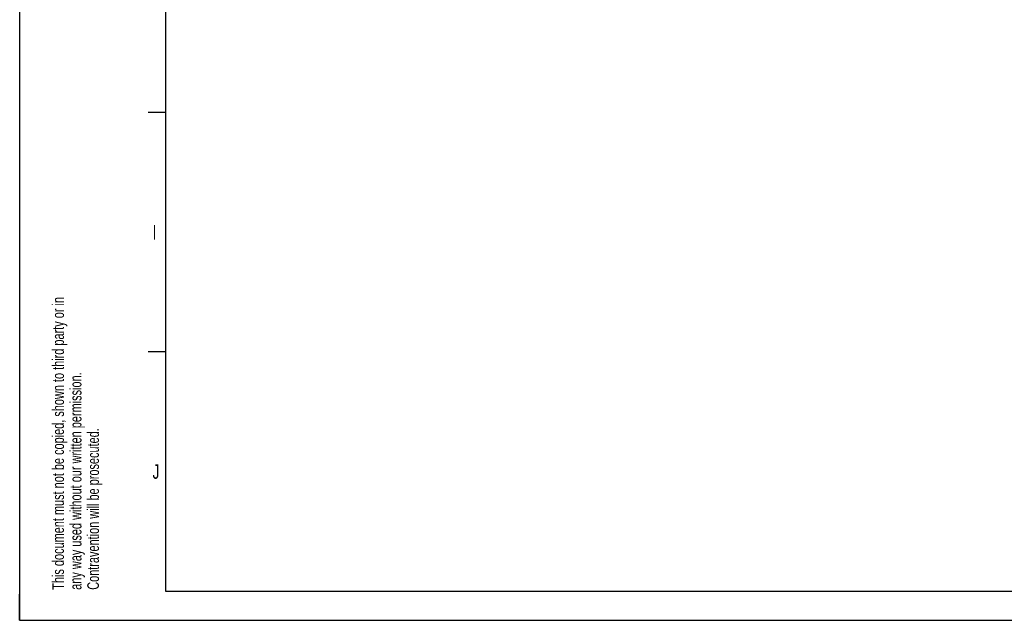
# Model space of a CAD drawing. Extents: x 0 to 594, y 0 to 420.
# Tile 1 of 64: x 0 to 169, y 0 to 103. Entities that reach past the tile are written whole.
import ezdxf

# ---------------------------------------------------------------- set-up
doc = ezdxf.new("R2010")
doc.units = 0
doc.header["$LTSCALE"] = 32.67
doc.layers.add('PRX_3000-160_2D_DWG_DXF_FO', color=7, linetype='CONTINUOUS')
doc.styles.get("Standard").update_dxf_attribs({"font": 'txt', "width": 0.7})
doc.styles.add('TEXTSTYLE_2', font='txt', dxfattribs={"width": 0.7})

# ---------------------------------------------------------------- blocks, each defined once
blk = doc.blocks.new('SQS_LAGTEXT_BL0', base_point=(6.83, 146.28))
at = {"layer": 'PRX_3000-160_2D_DWG_DXF_FO', "color": 1, "linetype": 'CONTINUOUS'}
for q in [(0, 4.45), (4.76, 0)]:
    blk.add_line((0, -0.01), q, dxfattribs=at)
at = {"layer": 'PRX_3000-160_2D_DWG_DXF_FO', "color": 2, "linetype": 'CONTINUOUS', "style": 'TEXTSTYLE_2', "width": 0.7}
for s, p in [('This document must not be copied, shown to third party or in', (7.59, 5.22)), ('any way used without our written permission.', (10.59, 5.22)), ('Contravention will be prosecuted.', (13.59, 5.22))]:
    blk.add_text(s, height=2, rotation=90, dxfattribs=at).set_placement(p)

msp = doc.modelspace()

# ---------------------------------------------------------------- linework, layer by layer
at = {"layer": 'PRX_3000-160_2D_DWG_DXF_FO', "color": 7, "linetype": 'CONTINUOUS'}
for p, q in [((0, 0), (0, 420)), ((25, 415), (25, 5)), ((25, 87), (22, 87)), ((25, 46), (22, 46)), ((25, 5), (589, 5)), ((0, 0), (594, 0))]:
    msp.add_line(p, q, dxfattribs=at)

# ---------------------------------------------------------------- block references
at = {"layer": 'PRX_3000-160_2D_DWG_DXF_FO', "color": 2, "linetype": 'CONTINUOUS'}
msp.add_blockref('SQS_LAGTEXT_BL0', (6.82515, 146.28232), dxfattribs=at)

# ---------------------------------------------------------------- texts
at = {"layer": 'PRX_3000-160_2D_DWG_DXF_FO', "color": 2, "linetype": 'CONTINUOUS', "char_height": 2.5, "width": 2.4107143, "attachment_point": 1}
for s, insert in [('I', (22.77329, 67.73177)), ('J', (22.77329, 26.73177))]:
    msp.add_mtext(s, dxfattribs=dict(at, insert=insert))

doc.saveas('drawing.dxf')
